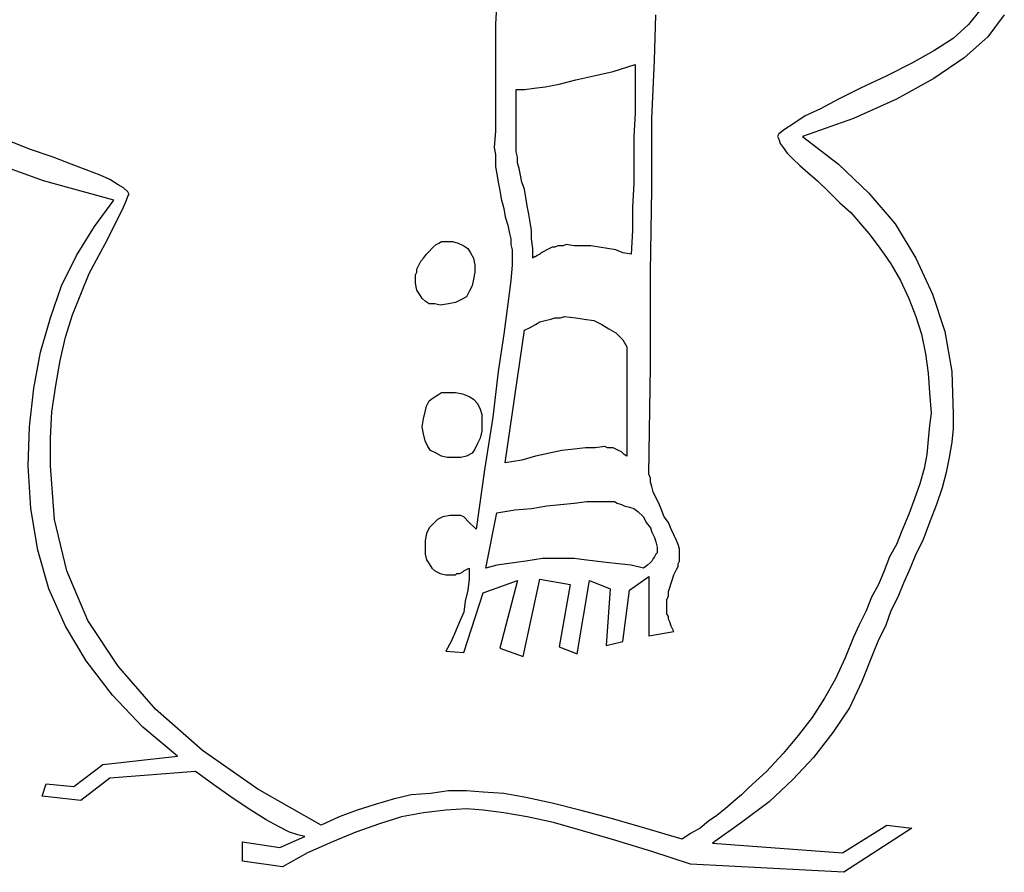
# Model space of a CAD drawing. Extents: x 0.1 to 26.3, y 0 to 2.6.
# Tile 5 of 28: x 7.9 to 9.3, y 0.1 to 1.3. Entities that reach past the tile are written whole.
import ezdxf

# ---------------------------------------------------------------- set-up
doc = ezdxf.new("R2010")
doc.units = 0

msp = doc.modelspace()

# ---------------------------------------------------------------- linework, layer by layer
at = {"color": 0}
for p, q in [((8.601563, 1.351563, 0.5), (8.599609, 1.316406, 0.5)), ((9.283203, 1.335938, 0.5), (9.267578, 1.316406, 0.5)), ((8.824219, 1.265625, 0.5), (8.826172, 1.330078, 0.5)), ((9.318359, 1.330078, 0.5), (9.294922, 1.298828, 0.5)), ((8.599609, 1.316406, 0.5), (8.599609, 1.28125, 0.5)), ((9.267578, 1.316406, 0.5), (9.246094, 1.296875, 0.5)), ((9.246094, 1.296875, 0.5), (9.21875, 1.279297, 0.5)), ((9.294922, 1.298828, 0.5), (9.261719, 1.269531, 0.5)), ((8.599609, 1.28125, 0.5), (8.599609, 1.25, 0.5)), ((9.21875, 1.279297, 0.5), (9.1875, 1.261719, 0.5)), ((9.261719, 1.269531, 0.5), (9.21875, 1.240234, 0.5)), ((8.765625, 1.25, 0.5), (8.796875, 1.259766, 0.5)), ((8.796875, 1.259766, 0.5), (8.796875, 1.224609, 0.5)), ((8.820313, 1.183594, 0.5), (8.824219, 1.265625, 0.5)), ((9.1875, 1.261719, 0.5), (9.152344, 1.244141, 0.5)), ((8.599609, 1.25, 0.5), (8.599609, 1.220703, 0.5)), ((8.689453, 1.232422, 0.5), (8.712891, 1.238281, 0.5)), ((8.712891, 1.238281, 0.5), (8.738281, 1.244141, 0.5)), ((8.738281, 1.244141, 0.5), (8.765625, 1.25, 0.5)), ((9.152344, 1.244141, 0.5), (9.115234, 1.226563, 0.5)), ((9.21875, 1.240234, 0.5), (9.166016, 1.210938, 0.5)), ((8.628906, 1.150391, 0.5), (8.628906, 1.224609, 0.5)), ((8.628906, 1.224609, 0.5), (8.640625, 1.224609, 0.5)), ((8.640625, 1.224609, 0.5), (8.654297, 1.226563, 0.5)), ((8.654297, 1.226563, 0.5), (8.669922, 1.228516, 0.5)), ((8.669922, 1.228516, 0.5), (8.689453, 1.232422, 0.5)), ((8.796875, 1.224609, 0.5), (8.796875, 1.191406, 0.5)), ((9.115234, 1.226563, 0.5), (9.083984, 1.210938, 0.5)), ((8.599609, 1.220703, 0.5), (8.599609, 1.191406, 0.5)), ((9.083984, 1.210938, 0.5), (9.058594, 1.197266, 0.5)), ((9.166016, 1.210938, 0.5), (9.105469, 1.183594, 0.5)), ((9.058594, 1.197266, 0.5), (9.037109, 1.1875, 0.5)), ((8.599609, 1.191406, 0.5), (8.599609, 1.166016, 0.5)), ((8.796875, 1.191406, 0.5), (8.794922, 1.158203, 0.5)), ((8.820313, 1.083984, 0.5), (8.820313, 1.183594, 0.5)), ((9.037109, 1.1875, 0.5), (9.019531, 1.175781, 0.5)), ((9.105469, 1.183594, 0.5), (9.033203, 1.158203, 0.5)), ((9.019531, 1.175781, 0.5), (9.007813, 1.167969, 0.5)), ((8.599609, 1.166016, 0.5), (8.597656, 1.142578, 0.5)), ((8.794922, 1.158203, 0.5), (8.794922, 1.125, 0.5)), ((9, 1.162109, 0.5), (8.998047, 1.158203, 0.5)), ((8.998047, 1.158203, 0.5), (9, 1.154297, 0.5)), ((9.007813, 1.167969, 0.5), (9, 1.162109, 0.5)), ((9.033203, 1.158203, 0.5), (9.083984, 1.119141, 0.5)), ((7.941406, 1.140625, 0.5), (7.912109, 1.152344, 0.5)), ((7.974609, 1.128906, 0.5), (7.941406, 1.140625, 0.5)), ((8.597656, 1.142578, 0.5), (8.599609, 1.132813, 0.5)), ((8.628906, 1.144531, 0.5), (8.628906, 1.150391, 0.5)), ((8.628906, 1.136719, 0.5), (8.628906, 1.144531, 0.5)), ((9, 1.154297, 0.5), (9.001953, 1.148438, 0.5)), ((9.001953, 1.148438, 0.5), (9.005859, 1.142578, 0.5)), ((9.005859, 1.142578, 0.5), (9.011719, 1.134766, 0.5)), ((7.960938, 1.095703, 0.5), (7.875, 1.126953, 0.5)), ((8, 1.119141, 0.5), (7.974609, 1.128906, 0.5)), ((8.599609, 1.132813, 0.5), (8.599609, 1.125, 0.5)), ((8.630859, 1.128906, 0.5), (8.628906, 1.136719, 0.5)), ((8.630859, 1.121094, 0.5), (8.630859, 1.128906, 0.5)), ((9.011719, 1.134766, 0.5), (9.019531, 1.126953, 0.5)), ((9.019531, 1.126953, 0.5), (9.029297, 1.117188, 0.5)), ((8.021484, 1.111328, 0.5), (8, 1.119141, 0.5)), ((8.599609, 1.125, 0.5), (8.599609, 1.115234, 0.5)), ((8.599609, 1.115234, 0.5), (8.601563, 1.105469, 0.5)), ((8.632813, 1.113281, 0.5), (8.630859, 1.121094, 0.5)), ((8.634766, 1.103516, 0.5), (8.632813, 1.113281, 0.5)), ((8.794922, 1.125, 0.5), (8.794922, 1.091797, 0.5)), ((9.029297, 1.117188, 0.5), (9.041016, 1.107422, 0.5)), ((9.083984, 1.119141, 0.5), (9.126953, 1.078125, 0.5)), ((8.041016, 1.103516, 0.5), (8.021484, 1.111328, 0.5)), ((8.054688, 1.097656, 0.5), (8.041016, 1.103516, 0.5)), ((8.601563, 1.105469, 0.5), (8.603516, 1.09375, 0.5)), ((8.636719, 1.09375, 0.5), (8.634766, 1.103516, 0.5)), ((9.041016, 1.107422, 0.5), (9.054688, 1.095703, 0.5)), ((8.060547, 1.068359, 0.5), (7.960938, 1.095703, 0.5)), ((8.066406, 1.089844, 0.5), (8.054688, 1.097656, 0.5)), ((8.074219, 1.085938, 0.5), (8.066406, 1.089844, 0.5)), ((8.080078, 1.080078, 0.5), (8.074219, 1.085938, 0.5)), ((8.603516, 1.09375, 0.5), (8.605469, 1.082031, 0.5)), ((8.640625, 1.083984, 0.5), (8.636719, 1.09375, 0.5)), ((8.794922, 1.091797, 0.5), (8.792969, 1.058594, 0.5)), ((9.054688, 1.095703, 0.5), (9.070313, 1.080078, 0.5)), ((8.078125, 1.068359, 0.5), (8.080078, 1.074219, 0.5)), ((8.082031, 1.076172, 0.5), (8.080078, 1.080078, 0.5)), ((8.080078, 1.074219, 0.5), (8.082031, 1.076172, 0.5)), ((8.605469, 1.082031, 0.5), (8.607422, 1.070313, 0.5)), ((8.642578, 1.072266, 0.5), (8.640625, 1.083984, 0.5)), ((8.644531, 1.060547, 0.5), (8.642578, 1.072266, 0.5)), ((8.818359, 0.966797, 0.5), (8.820313, 1.083984, 0.5)), ((9.070313, 1.080078, 0.5), (9.085938, 1.064453, 0.5)), ((9.126953, 1.078125, 0.5), (9.164063, 1.035156, 0.5)), ((8.033203, 1.03125, 0.5), (8.060547, 1.068359, 0.5)), ((8.068359, 1.046875, 0.5), (8.074219, 1.058594, 0.5)), ((8.074219, 1.058594, 0.5), (8.078125, 1.068359, 0.5)), ((8.607422, 1.070313, 0.5), (8.611328, 1.056641, 0.5)), ((8.646484, 1.048828, 0.5), (8.644531, 1.060547, 0.5)), ((8.792969, 1.058594, 0.5), (8.792969, 1.025391, 0.5)), ((9.085938, 1.064453, 0.5), (9.101563, 1.050781, 0.5)), ((8.060547, 1.03125, 0.5), (8.068359, 1.046875, 0.5)), ((8.611328, 1.056641, 0.5), (8.613281, 1.044922, 0.5)), ((8.613281, 1.044922, 0.5), (8.617188, 1.033203, 0.5)), ((8.648438, 1.037109, 0.5), (8.646484, 1.048828, 0.5)), ((9.101563, 1.050781, 0.5), (9.115234, 1.035156, 0.5)), ((8.007813, 0.990234, 0.5), (8.033203, 1.03125, 0.5)), ((8.050781, 1.011719, 0.5), (8.060547, 1.03125, 0.5)), ((8.617188, 1.033203, 0.5), (8.619141, 1.021484, 0.5)), ((8.650391, 1.025391, 0.5), (8.648438, 1.037109, 0.5)), ((9.115234, 1.035156, 0.5), (9.126953, 1.021484, 0.5)), ((9.164063, 1.035156, 0.5), (9.193359, 0.986328, 0.5)), ((8.619141, 1.021484, 0.5), (8.621094, 1.013672, 0.5)), ((8.650391, 1.013672, 0.5), (8.650391, 1.025391, 0.5)), ((8.792969, 1.025391, 0.5), (8.791016, 0.992188, 0.5)), ((9.126953, 1.021484, 0.5), (9.138672, 1.005859, 0.5)), ((8.039063, 0.990234, 0.5), (8.050781, 1.011719, 0.5)), ((8.509766, 1, 0.5), (8.511719, 1.001953, 0.5)), ((8.511719, 1.001953, 0.5), (8.515625, 1.005859, 0.5)), ((8.515625, 1.005859, 0.5), (8.519531, 1.007813, 0.5)), ((8.519531, 1.007813, 0.5), (8.523438, 1.009766, 0.5)), ((8.523438, 1.009766, 0.5), (8.525391, 1.009766, 0.5)), ((8.525391, 1.009766, 0.5), (8.529297, 1.009766, 0.5)), ((8.529297, 1.009766, 0.5), (8.539063, 1.009766, 0.5)), ((8.539063, 1.009766, 0.5), (8.546875, 1.007813, 0.5)), ((8.546875, 1.007813, 0.5), (8.554688, 1.003906, 0.5)), ((8.554688, 1.003906, 0.5), (8.560547, 1, 0.5)), ((8.621094, 1.013672, 0.5), (8.621094, 1.005859, 0.5)), ((8.621094, 1.005859, 0.5), (8.623047, 0.998047, 0.5)), ((8.652344, 1, 0.5), (8.650391, 1.013672, 0.5)), ((8.679688, 1.001953, 0.5), (8.675781, 1, 0.5)), ((8.683594, 1.001953, 0.5), (8.679688, 1.001953, 0.5)), ((8.6875, 1.003906, 0.5), (8.683594, 1.001953, 0.5)), ((8.691406, 1.003906, 0.5), (8.6875, 1.003906, 0.5)), ((8.695313, 1.003906, 0.5), (8.691406, 1.003906, 0.5)), ((8.699219, 1.005859, 0.5), (8.695313, 1.003906, 0.5)), ((8.710938, 1.003906, 0.5), (8.699219, 1.005859, 0.5)), ((8.722656, 1.003906, 0.5), (8.710938, 1.003906, 0.5)), ((8.734375, 1.003906, 0.5), (8.722656, 1.003906, 0.5)), ((8.746094, 1.001953, 0.5), (8.734375, 1.003906, 0.5)), ((8.757813, 1, 0.5), (8.746094, 1.001953, 0.5)), ((9.138672, 1.005859, 0.5), (9.148438, 0.992188, 0.5)), ((7.986328, 0.947266, 0.5), (8.007813, 0.990234, 0.5)), ((8.025391, 0.964844, 0.5), (8.039063, 0.990234, 0.5)), ((8.498047, 0.986328, 0.5), (8.501953, 0.992188, 0.5)), ((8.501953, 0.992188, 0.5), (8.505859, 0.996094, 0.5)), ((8.505859, 0.996094, 0.5), (8.509766, 1, 0.5)), ((8.560547, 1, 0.5), (8.564453, 0.994141, 0.5)), ((8.564453, 0.994141, 0.5), (8.568359, 0.986328, 0.5)), ((8.623047, 0.998047, 0.5), (8.623047, 0.994141, 0.5)), ((8.623047, 0.994141, 0.5), (8.623047, 0.990234, 0.5)), ((8.623047, 0.990234, 0.5), (8.623047, 0.976563, 0.5)), ((8.652344, 0.986328, 0.5), (8.652344, 1, 0.5)), ((8.654297, 0.988281, 0.5), (8.652344, 0.986328, 0.5)), ((8.65625, 0.988281, 0.5), (8.654297, 0.988281, 0.5)), ((8.658203, 0.990234, 0.5), (8.65625, 0.988281, 0.5)), ((8.662109, 0.992188, 0.5), (8.658203, 0.990234, 0.5)), ((8.664063, 0.994141, 0.5), (8.662109, 0.992188, 0.5)), ((8.667969, 0.996094, 0.5), (8.664063, 0.994141, 0.5)), ((8.671875, 0.998047, 0.5), (8.667969, 0.996094, 0.5)), ((8.675781, 1, 0.5), (8.671875, 0.998047, 0.5)), ((8.769531, 0.998047, 0.5), (8.757813, 1, 0.5)), ((8.779297, 0.994141, 0.5), (8.769531, 0.998047, 0.5)), ((8.791016, 0.992188, 0.5), (8.779297, 0.994141, 0.5)), ((9.148438, 0.992188, 0.5), (9.158203, 0.978516, 0.5)), ((8.488281, 0.970703, 0.5), (8.490234, 0.974609, 0.5)), ((8.490234, 0.974609, 0.5), (8.492188, 0.978516, 0.5)), ((8.492188, 0.978516, 0.5), (8.494141, 0.982422, 0.5)), ((8.494141, 0.982422, 0.5), (8.498047, 0.986328, 0.5)), ((8.568359, 0.986328, 0.5), (8.570313, 0.976563, 0.5)), ((8.570313, 0.976563, 0.5), (8.570313, 0.966797, 0.5)), ((8.623047, 0.976563, 0.5), (8.621094, 0.955078, 0.5)), ((8.652344, 0.986328, 0.5), (8.652344, 0.986328, 0.5)), ((9.158203, 0.978516, 0.5), (9.171875, 0.955078, 0.5)), ((9.193359, 0.986328, 0.5), (9.216797, 0.935547, 0.5)), ((8.013672, 0.935547, 0.5), (8.025391, 0.964844, 0.5)), ((8.486328, 0.962891, 0.5), (8.488281, 0.966797, 0.5)), ((8.486328, 0.958984, 0.5), (8.486328, 0.962891, 0.5)), ((8.488281, 0.966797, 0.5), (8.488281, 0.970703, 0.5)), ((8.570313, 0.966797, 0.5), (8.568359, 0.957031, 0.5)), ((8.818359, 0.833984, 0.5), (8.818359, 0.966797, 0.5)), ((7.970703, 0.902344, 0.5), (7.986328, 0.947266, 0.5)), ((8.486328, 0.951172, 0.5), (8.486328, 0.958984, 0.5)), ((8.488281, 0.941406, 0.5), (8.486328, 0.951172, 0.5)), ((8.566406, 0.947266, 0.5), (8.5625, 0.939453, 0.5)), ((8.568359, 0.957031, 0.5), (8.566406, 0.947266, 0.5)), ((8.621094, 0.955078, 0.5), (8.617188, 0.921875, 0.5)), ((9.171875, 0.955078, 0.5), (9.183594, 0.929688, 0.5)), ((8.001953, 0.90625, 0.5), (8.013672, 0.935547, 0.5)), ((8.492188, 0.935547, 0.5), (8.488281, 0.941406, 0.5)), ((8.496094, 0.929688, 0.5), (8.492188, 0.935547, 0.5)), ((8.5625, 0.939453, 0.5), (8.558594, 0.931641, 0.5)), ((9.216797, 0.935547, 0.5), (9.234375, 0.882813, 0.5)), ((8.5, 0.925781, 0.5), (8.496094, 0.929688, 0.5)), ((8.505859, 0.921875, 0.5), (8.5, 0.925781, 0.5)), ((8.513672, 0.921875, 0.5), (8.505859, 0.921875, 0.5)), ((8.521484, 0.919922, 0.5), (8.513672, 0.921875, 0.5)), ((8.533203, 0.921875, 0.5), (8.521484, 0.919922, 0.5)), ((8.542969, 0.923828, 0.5), (8.533203, 0.921875, 0.5)), ((8.550781, 0.927734, 0.5), (8.542969, 0.923828, 0.5)), ((8.558594, 0.931641, 0.5), (8.550781, 0.927734, 0.5)), ((8.617188, 0.921875, 0.5), (8.611328, 0.878906, 0.5)), ((9.183594, 0.929688, 0.5), (9.193359, 0.904297, 0.5)), ((7.992188, 0.875, 0.5), (8.001953, 0.90625, 0.5)), ((8.691406, 0.902344, 0.5), (8.697266, 0.904297, 0.5)), ((8.697266, 0.904297, 0.5), (8.712891, 0.902344, 0.5)), ((9.193359, 0.904297, 0.5), (9.201172, 0.878906, 0.5)), ((7.957031, 0.853516, 0.5), (7.970703, 0.902344, 0.5)), ((8.648438, 0.888672, 0.5), (8.65625, 0.892578, 0.5)), ((8.65625, 0.892578, 0.5), (8.662109, 0.896484, 0.5)), ((8.662109, 0.896484, 0.5), (8.669922, 0.898438, 0.5)), ((8.669922, 0.898438, 0.5), (8.677734, 0.900391, 0.5)), ((8.677734, 0.900391, 0.5), (8.683594, 0.902344, 0.5)), ((8.683594, 0.902344, 0.5), (8.691406, 0.902344, 0.5)), ((8.712891, 0.902344, 0.5), (8.724609, 0.900391, 0.5)), ((8.724609, 0.900391, 0.5), (8.738281, 0.898438, 0.5)), ((8.738281, 0.898438, 0.5), (8.75, 0.892578, 0.5)), ((8.75, 0.892578, 0.5), (8.759766, 0.886719, 0.5)), ((8.611328, 0.878906, 0.5), (8.603516, 0.826172, 0.5)), ((8.613281, 0.697266, 0.5), (8.640625, 0.884766, 0.5)), ((8.640625, 0.884766, 0.5), (8.648438, 0.888672, 0.5)), ((8.759766, 0.886719, 0.5), (8.769531, 0.880859, 0.5)), ((8.769531, 0.880859, 0.5), (8.779297, 0.871094, 0.5)), ((9.201172, 0.878906, 0.5), (9.207031, 0.851563, 0.5)), ((9.234375, 0.882813, 0.5), (9.244141, 0.826172, 0.5)), ((7.984375, 0.841797, 0.5), (7.992188, 0.875, 0.5)), ((8.779297, 0.871094, 0.5), (8.785156, 0.861328, 0.5)), ((7.947266, 0.802734, 0.5), (7.957031, 0.853516, 0.5)), ((8.785156, 0.861328, 0.5), (8.785156, 0.707031, 0.5)), ((9.207031, 0.851563, 0.5), (9.210938, 0.824219, 0.5)), ((7.978516, 0.806641, 0.5), (7.984375, 0.841797, 0.5)), ((8.603516, 0.826172, 0.5), (8.595703, 0.761719, 0.5)), ((8.816406, 0.681641, 0.5), (8.818359, 0.833984, 0.5)), ((9.210938, 0.824219, 0.5), (9.212891, 0.796875, 0.5)), ((9.244141, 0.826172, 0.5), (9.246094, 0.765625, 0.5)), ((7.941406, 0.748047, 0.5), (7.947266, 0.802734, 0.5)), ((7.972656, 0.769531, 0.5), (7.978516, 0.806641, 0.5)), ((8.511719, 0.789063, 0.5), (8.517578, 0.792969, 0.5)), ((8.517578, 0.792969, 0.5), (8.523438, 0.796875, 0.5)), ((8.523438, 0.796875, 0.5), (8.53125, 0.796875, 0.5)), ((8.53125, 0.796875, 0.5), (8.542969, 0.796875, 0.5)), ((8.542969, 0.796875, 0.5), (8.552734, 0.794922, 0.5)), ((8.552734, 0.794922, 0.5), (8.5625, 0.791016, 0.5)), ((9.212891, 0.796875, 0.5), (9.214844, 0.767578, 0.5)), ((8.501953, 0.777344, 0.5), (8.505859, 0.785156, 0.5)), ((8.505859, 0.785156, 0.5), (8.511719, 0.789063, 0.5)), ((8.5625, 0.791016, 0.5), (8.568359, 0.787109, 0.5)), ((8.568359, 0.787109, 0.5), (8.574219, 0.78125, 0.5)), ((8.574219, 0.78125, 0.5), (8.578125, 0.773438, 0.5)), ((7.970703, 0.732422, 0.5), (7.972656, 0.769531, 0.5)), ((8.498047, 0.759766, 0.5), (8.5, 0.769531, 0.5)), ((8.5, 0.769531, 0.5), (8.501953, 0.777344, 0.5)), ((8.578125, 0.773438, 0.5), (8.580078, 0.765625, 0.5)), ((8.580078, 0.765625, 0.5), (8.580078, 0.755859, 0.5)), ((9.214844, 0.767578, 0.5), (9.212891, 0.75, 0.5)), ((9.246094, 0.765625, 0.5), (9.246094, 0.746094, 0.5)), ((8.496094, 0.748047, 0.5), (8.498047, 0.759766, 0.5)), ((8.580078, 0.755859, 0.5), (8.580078, 0.742188, 0.5)), ((8.595703, 0.761719, 0.5), (8.583984, 0.6875, 0.5)), ((7.939453, 0.693359, 0.5), (7.941406, 0.748047, 0.5)), ((8.498047, 0.738281, 0.5), (8.496094, 0.748047, 0.5)), ((8.5, 0.728516, 0.5), (8.498047, 0.738281, 0.5)), ((8.580078, 0.742188, 0.5), (8.578125, 0.732422, 0.5)), ((9.212891, 0.75, 0.5), (9.210938, 0.730469, 0.5)), ((9.246094, 0.746094, 0.5), (9.244141, 0.726563, 0.5)), ((7.970703, 0.693359, 0.5), (7.970703, 0.732422, 0.5)), ((8.503906, 0.720703, 0.5), (8.5, 0.728516, 0.5)), ((8.574219, 0.724609, 0.5), (8.570313, 0.716797, 0.5)), ((8.578125, 0.732422, 0.5), (8.574219, 0.724609, 0.5)), ((9.210938, 0.730469, 0.5), (9.208984, 0.708984, 0.5)), ((9.244141, 0.726563, 0.5), (9.240234, 0.705078, 0.5)), ((8.507813, 0.714844, 0.5), (8.503906, 0.720703, 0.5)), ((8.515625, 0.710938, 0.5), (8.507813, 0.714844, 0.5)), ((8.523438, 0.707031, 0.5), (8.515625, 0.710938, 0.5)), ((8.566406, 0.710938, 0.5), (8.558594, 0.707031, 0.5)), ((8.570313, 0.716797, 0.5), (8.566406, 0.710938, 0.5)), ((8.675781, 0.710938, 0.5), (8.65625, 0.707031, 0.5)), ((8.693359, 0.714844, 0.5), (8.675781, 0.710938, 0.5)), ((8.710938, 0.716797, 0.5), (8.693359, 0.714844, 0.5)), ((8.726563, 0.71875, 0.5), (8.710938, 0.716797, 0.5)), ((8.740234, 0.71875, 0.5), (8.726563, 0.71875, 0.5)), ((8.753906, 0.720703, 0.5), (8.740234, 0.71875, 0.5)), ((8.757813, 0.71875, 0.5), (8.753906, 0.720703, 0.5)), ((8.761719, 0.71875, 0.5), (8.757813, 0.71875, 0.5)), ((8.765625, 0.71875, 0.5), (8.761719, 0.71875, 0.5)), ((8.769531, 0.716797, 0.5), (8.765625, 0.71875, 0.5)), ((8.773438, 0.714844, 0.5), (8.769531, 0.716797, 0.5)), ((8.777344, 0.712891, 0.5), (8.773438, 0.714844, 0.5)), ((8.78125, 0.708984, 0.5), (8.777344, 0.712891, 0.5)), ((8.53125, 0.705078, 0.5), (8.523438, 0.707031, 0.5)), ((8.542969, 0.705078, 0.5), (8.53125, 0.705078, 0.5)), ((8.550781, 0.705078, 0.5), (8.542969, 0.705078, 0.5)), ((8.558594, 0.707031, 0.5), (8.550781, 0.705078, 0.5)), ((8.636719, 0.701172, 0.5), (8.613281, 0.697266, 0.5)), ((8.65625, 0.707031, 0.5), (8.636719, 0.701172, 0.5)), ((8.785156, 0.707031, 0.5), (8.78125, 0.708984, 0.5)), ((9.208984, 0.708984, 0.5), (9.205078, 0.689453, 0.5)), ((9.240234, 0.705078, 0.5), (9.236328, 0.683594, 0.5)), ((7.943359, 0.632813, 0.5), (7.939453, 0.693359, 0.5)), ((7.976563, 0.617188, 0.5), (7.970703, 0.693359, 0.5)), ((8.583984, 0.6875, 0.5), (8.572266, 0.603516, 0.5)), ((8.818359, 0.675781, 0.5), (8.816406, 0.681641, 0.5)), ((9.205078, 0.689453, 0.5), (9.199219, 0.667969, 0.5)), ((9.236328, 0.683594, 0.5), (9.230469, 0.662109, 0.5)), ((8.818359, 0.669922, 0.5), (8.818359, 0.675781, 0.5)), ((8.820313, 0.664063, 0.5), (8.818359, 0.669922, 0.5)), ((9.199219, 0.667969, 0.5), (9.191406, 0.646484, 0.5)), ((8.822266, 0.65625, 0.5), (8.820313, 0.664063, 0.5)), ((8.826172, 0.648438, 0.5), (8.822266, 0.65625, 0.5)), ((9.230469, 0.662109, 0.5), (9.222656, 0.638672, 0.5)), ((8.691406, 0.638672, 0.5), (8.710938, 0.640625, 0.5)), ((8.710938, 0.640625, 0.5), (8.728516, 0.642578, 0.5)), ((8.728516, 0.642578, 0.5), (8.744141, 0.642578, 0.5)), ((8.744141, 0.642578, 0.5), (8.757813, 0.642578, 0.5)), ((8.757813, 0.642578, 0.5), (8.761719, 0.642578, 0.5)), ((8.761719, 0.642578, 0.5), (8.767578, 0.642578, 0.5)), ((8.767578, 0.642578, 0.5), (8.771484, 0.640625, 0.5)), ((8.771484, 0.640625, 0.5), (8.777344, 0.638672, 0.5)), ((8.830078, 0.640625, 0.5), (8.826172, 0.648438, 0.5)), ((8.833984, 0.630859, 0.5), (8.830078, 0.640625, 0.5)), ((9.191406, 0.646484, 0.5), (9.183594, 0.625, 0.5)), ((7.953125, 0.574219, 0.5), (7.943359, 0.632813, 0.5)), ((8.585938, 0.548828, 0.5), (8.601563, 0.626953, 0.5)), ((8.601563, 0.626953, 0.5), (8.626953, 0.630859, 0.5)), ((8.626953, 0.630859, 0.5), (8.650391, 0.632813, 0.5)), ((8.650391, 0.632813, 0.5), (8.671875, 0.636719, 0.5)), ((8.671875, 0.636719, 0.5), (8.691406, 0.638672, 0.5)), ((8.777344, 0.638672, 0.5), (8.78125, 0.636719, 0.5)), ((8.78125, 0.636719, 0.5), (8.789063, 0.634766, 0.5)), ((8.789063, 0.634766, 0.5), (8.794922, 0.632813, 0.5)), ((8.794922, 0.632813, 0.5), (8.800781, 0.628906, 0.5)), ((8.800781, 0.628906, 0.5), (8.808594, 0.621094, 0.5)), ((8.837891, 0.621094, 0.5), (8.833984, 0.630859, 0.5)), ((9.222656, 0.638672, 0.5), (9.212891, 0.613281, 0.5)), ((7.994141, 0.544922, 0.5), (7.976563, 0.617188, 0.5)), ((8.517578, 0.617188, 0.5), (8.511719, 0.611328, 0.5)), ((8.525391, 0.621094, 0.5), (8.517578, 0.617188, 0.5)), ((8.535156, 0.623047, 0.5), (8.525391, 0.621094, 0.5)), ((8.544922, 0.623047, 0.5), (8.535156, 0.623047, 0.5)), ((8.548828, 0.623047, 0.5), (8.544922, 0.623047, 0.5)), ((8.550781, 0.623047, 0.5), (8.548828, 0.623047, 0.5)), ((8.554688, 0.621094, 0.5), (8.550781, 0.623047, 0.5)), ((8.556641, 0.619141, 0.5), (8.554688, 0.621094, 0.5)), ((8.560547, 0.615234, 0.5), (8.556641, 0.619141, 0.5)), ((8.564453, 0.611328, 0.5), (8.560547, 0.615234, 0.5)), ((8.808594, 0.621094, 0.5), (8.8125, 0.613281, 0.5)), ((8.8125, 0.613281, 0.5), (8.818359, 0.605469, 0.5)), ((8.84375, 0.613281, 0.5), (8.837891, 0.621094, 0.5)), ((8.847656, 0.603516, 0.5), (8.84375, 0.613281, 0.5)), ((9.183594, 0.625, 0.5), (9.173828, 0.601563, 0.5)), ((9.212891, 0.613281, 0.5), (9.203125, 0.587891, 0.5)), ((8.505859, 0.605469, 0.5), (8.501953, 0.597656, 0.5)), ((8.511719, 0.611328, 0.5), (8.505859, 0.605469, 0.5)), ((8.568359, 0.607422, 0.5), (8.564453, 0.611328, 0.5)), ((8.572266, 0.603516, 0.5), (8.568359, 0.607422, 0.5)), ((8.818359, 0.605469, 0.5), (8.820313, 0.599609, 0.5)), ((8.820313, 0.599609, 0.5), (8.824219, 0.591797, 0.5)), ((8.851563, 0.595703, 0.5), (8.847656, 0.603516, 0.5)), ((9.173828, 0.601563, 0.5), (9.166016, 0.582031, 0.5)), ((8.501953, 0.597656, 0.5), (8.5, 0.587891, 0.5)), ((8.5, 0.587891, 0.5), (8.5, 0.578125, 0.5)), ((8.824219, 0.591797, 0.5), (8.826172, 0.585938, 0.5)), ((8.826172, 0.585938, 0.5), (8.828125, 0.578125, 0.5)), ((8.855469, 0.587891, 0.5), (8.851563, 0.595703, 0.5)), ((8.857422, 0.582031, 0.5), (8.855469, 0.587891, 0.5)), ((9.203125, 0.587891, 0.5), (9.193359, 0.568359, 0.5)), ((7.96875, 0.519531, 0.5), (7.953125, 0.574219, 0.5)), ((8.5, 0.578125, 0.5), (8.5, 0.568359, 0.5)), ((8.828125, 0.570313, 0.5), (8.826172, 0.568359, 0.5)), ((8.828125, 0.578125, 0.5), (8.828125, 0.572266, 0.5)), ((8.828125, 0.572266, 0.5), (8.828125, 0.570313, 0.5)), ((8.859375, 0.576172, 0.5), (8.857422, 0.582031, 0.5)), ((8.859375, 0.570313, 0.5), (8.859375, 0.576172, 0.5)), ((8.859375, 0.564453, 0.5), (8.859375, 0.570313, 0.5)), ((9.166016, 0.582031, 0.5), (9.15625, 0.564453, 0.5)), ((8.5, 0.568359, 0.5), (8.501953, 0.560547, 0.5)), ((8.501953, 0.560547, 0.5), (8.505859, 0.554688, 0.5)), ((8.628906, 0.556641, 0.5), (8.615234, 0.554688, 0.5)), ((8.642578, 0.558594, 0.5), (8.628906, 0.556641, 0.5)), ((8.654297, 0.560547, 0.5), (8.642578, 0.558594, 0.5)), ((8.666016, 0.5625, 0.5), (8.654297, 0.560547, 0.5)), ((8.677734, 0.5625, 0.5), (8.666016, 0.5625, 0.5)), ((8.6875, 0.5625, 0.5), (8.677734, 0.5625, 0.5)), ((8.699219, 0.5625, 0.5), (8.6875, 0.5625, 0.5)), ((8.710938, 0.5625, 0.5), (8.699219, 0.5625, 0.5)), ((8.724609, 0.560547, 0.5), (8.710938, 0.5625, 0.5)), ((8.740234, 0.558594, 0.5), (8.724609, 0.560547, 0.5)), ((8.755859, 0.556641, 0.5), (8.740234, 0.558594, 0.5)), ((8.773438, 0.554688, 0.5), (8.755859, 0.556641, 0.5)), ((8.818359, 0.556641, 0.5), (8.814453, 0.552734, 0.5)), ((8.820313, 0.558594, 0.5), (8.818359, 0.556641, 0.5)), ((8.822266, 0.5625, 0.5), (8.820313, 0.558594, 0.5)), ((8.824219, 0.564453, 0.5), (8.822266, 0.5625, 0.5)), ((8.826172, 0.568359, 0.5), (8.824219, 0.564453, 0.5)), ((8.857422, 0.554688, 0.5), (8.859375, 0.558594, 0.5)), ((8.859375, 0.5625, 0.5), (8.859375, 0.564453, 0.5)), ((8.859375, 0.560547, 0.5), (8.859375, 0.5625, 0.5)), ((8.859375, 0.558594, 0.5), (8.859375, 0.560547, 0.5)), ((9.15625, 0.564453, 0.5), (9.148438, 0.544922, 0.5)), ((9.193359, 0.568359, 0.5), (9.185547, 0.548828, 0.5)), ((8.023438, 0.474609, 0.5), (7.994141, 0.544922, 0.5)), ((8.505859, 0.554688, 0.5), (8.509766, 0.548828, 0.5)), ((8.509766, 0.548828, 0.5), (8.513672, 0.544922, 0.5)), ((8.513672, 0.544922, 0.5), (8.521484, 0.541016, 0.5)), ((8.548828, 0.541016, 0.5), (8.552734, 0.542969, 0.5)), ((8.552734, 0.542969, 0.5), (8.554688, 0.544922, 0.5)), ((8.554688, 0.544922, 0.5), (8.558594, 0.546875, 0.5)), ((8.558594, 0.546875, 0.5), (8.5625, 0.548828, 0.5)), ((8.5625, 0.548828, 0.5), (8.5625, 0.533203, 0.5)), ((8.601563, 0.552734, 0.5), (8.585938, 0.548828, 0.5)), ((8.615234, 0.554688, 0.5), (8.601563, 0.552734, 0.5)), ((8.791016, 0.552734, 0.5), (8.773438, 0.554688, 0.5)), ((8.808594, 0.548828, 0.5), (8.791016, 0.552734, 0.5)), ((8.814453, 0.552734, 0.5), (8.808594, 0.548828, 0.5)), ((8.851563, 0.539063, 0.5), (8.853516, 0.542969, 0.5)), ((8.853516, 0.542969, 0.5), (8.855469, 0.546875, 0.5)), ((8.855469, 0.546875, 0.5), (8.857422, 0.550781, 0.5)), ((8.857422, 0.550781, 0.5), (8.857422, 0.554688, 0.5)), ((9.148438, 0.544922, 0.5), (9.140625, 0.525391, 0.5)), ((9.185547, 0.548828, 0.5), (9.175781, 0.527344, 0.5)), ((8.521484, 0.541016, 0.5), (8.529297, 0.539063, 0.5)), ((8.529297, 0.539063, 0.5), (8.537109, 0.539063, 0.5)), ((8.537109, 0.539063, 0.5), (8.541016, 0.539063, 0.5)), ((8.541016, 0.539063, 0.5), (8.542969, 0.539063, 0.5)), ((8.542969, 0.539063, 0.5), (8.544922, 0.541016, 0.5)), ((8.544922, 0.541016, 0.5), (8.548828, 0.541016, 0.5)), ((8.5625, 0.533203, 0.5), (8.560547, 0.517578, 0.5)), ((8.582031, 0.513672, 0.5), (8.630859, 0.53125, 0.5)), ((8.630859, 0.53125, 0.5), (8.605469, 0.435547, 0.5)), ((8.638672, 0.423828, 0.5), (8.662109, 0.533203, 0.5)), ((8.662109, 0.533203, 0.5), (8.705078, 0.525391, 0.5)), ((8.714844, 0.427734, 0.5), (8.732422, 0.53125, 0.5)), ((8.732422, 0.53125, 0.5), (8.761719, 0.519531, 0.5)), ((8.789063, 0.517578, 0.5), (8.816406, 0.537109, 0.5)), ((8.816406, 0.537109, 0.5), (8.816406, 0.453125, 0.5)), ((8.847656, 0.527344, 0.5), (8.849609, 0.533203, 0.5)), ((8.849609, 0.533203, 0.5), (8.851563, 0.539063, 0.5)), ((7.992188, 0.466797, 0.5), (7.96875, 0.519531, 0.5)), ((8.560547, 0.517578, 0.5), (8.556641, 0.501953, 0.5)), ((8.705078, 0.525391, 0.5), (8.689453, 0.4375, 0.5)), ((8.761719, 0.519531, 0.5), (8.755859, 0.439453, 0.5)), ((8.779297, 0.445313, 0.5), (8.789063, 0.517578, 0.5)), ((8.84375, 0.515625, 0.5), (8.845703, 0.521484, 0.5)), ((8.84375, 0.509766, 0.5), (8.84375, 0.515625, 0.5)), ((8.845703, 0.521484, 0.5), (8.847656, 0.527344, 0.5)), ((9.140625, 0.525391, 0.5), (9.130859, 0.507813, 0.5)), ((9.175781, 0.527344, 0.5), (9.167969, 0.507813, 0.5)), ((8.554688, 0.429688, 0.5), (8.582031, 0.513672, 0.5)), ((8.556641, 0.501953, 0.5), (8.554688, 0.486328, 0.5)), ((8.841797, 0.503906, 0.5), (8.84375, 0.509766, 0.5)), ((8.841797, 0.498047, 0.5), (8.841797, 0.503906, 0.5)), ((9.130859, 0.507813, 0.5), (9.123047, 0.488281, 0.5)), ((9.167969, 0.507813, 0.5), (9.158203, 0.488281, 0.5)), ((8.841797, 0.490234, 0.5), (8.841797, 0.498047, 0.5)), ((8.841797, 0.488281, 0.5), (8.841797, 0.490234, 0.5)), ((8.841797, 0.484375, 0.5), (8.841797, 0.488281, 0.5)), ((9.123047, 0.488281, 0.5), (9.113281, 0.46875, 0.5)), ((9.158203, 0.488281, 0.5), (9.150391, 0.466797, 0.5)), ((8.066406, 0.410156, 0.5), (8.023438, 0.474609, 0.5)), ((8.554688, 0.486328, 0.5), (8.548828, 0.472656, 0.5)), ((8.84375, 0.480469, 0.5), (8.841797, 0.484375, 0.5)), ((8.84375, 0.476563, 0.5), (8.84375, 0.480469, 0.5)), ((8.845703, 0.472656, 0.5), (8.84375, 0.476563, 0.5)), ((8.021484, 0.417969, 0.5), (7.992188, 0.466797, 0.5)), ((8.548828, 0.472656, 0.5), (8.542969, 0.458984, 0.5)), ((8.847656, 0.466797, 0.5), (8.845703, 0.472656, 0.5)), ((8.849609, 0.462891, 0.5), (8.847656, 0.466797, 0.5)), ((8.851563, 0.458984, 0.5), (8.849609, 0.462891, 0.5)), ((9.113281, 0.46875, 0.5), (9.105469, 0.451172, 0.5)), ((9.150391, 0.466797, 0.5), (9.140625, 0.447266, 0.5)), ((8.537109, 0.445313, 0.5), (8.529297, 0.431641, 0.5)), ((8.542969, 0.458984, 0.5), (8.537109, 0.445313, 0.5)), ((8.755859, 0.439453, 0.5), (8.779297, 0.445313, 0.5)), ((8.816406, 0.453125, 0.5), (8.851563, 0.458984, 0.5)), ((9.105469, 0.451172, 0.5), (9.09375, 0.421875, 0.5)), ((9.140625, 0.447266, 0.5), (9.132813, 0.427734, 0.5)), ((8.529297, 0.431641, 0.5), (8.554688, 0.429688, 0.5)), ((8.605469, 0.435547, 0.5), (8.638672, 0.423828, 0.5)), ((8.689453, 0.4375, 0.5), (8.714844, 0.427734, 0.5)), ((8.058594, 0.369141, 0.5), (8.021484, 0.417969, 0.5)), ((9.09375, 0.421875, 0.5), (9.080078, 0.392578, 0.5)), ((9.132813, 0.427734, 0.5), (9.117188, 0.388672, 0.5)), ((8.119141, 0.349609, 0.5), (8.066406, 0.410156, 0.5)), ((9.080078, 0.392578, 0.5), (9.064453, 0.365234, 0.5)), ((9.117188, 0.388672, 0.5), (9.099609, 0.351563, 0.5)), ((8.101563, 0.324219, 0.5), (8.058594, 0.369141, 0.5)), ((9.064453, 0.365234, 0.5), (9.046875, 0.337891, 0.5)), ((8.185547, 0.291016, 0.5), (8.119141, 0.349609, 0.5)), ((9.099609, 0.351563, 0.5), (9.076172, 0.316406, 0.5)), ((9.046875, 0.337891, 0.5), (9.027344, 0.3125, 0.5)), ((8.150391, 0.283203, 0.5), (8.101563, 0.324219, 0.5)), ((9.027344, 0.3125, 0.5), (9.005859, 0.287109, 0.5)), ((9.076172, 0.316406, 0.5), (9.048828, 0.28125, 0.5)), ((8.044922, 0.271484, 0.5), (8.150391, 0.283203, 0.5)), ((8.263672, 0.236328, 0.5), (8.185547, 0.291016, 0.5)), ((9.005859, 0.287109, 0.5), (8.982422, 0.261719, 0.5)), ((9.048828, 0.28125, 0.5), (9.019531, 0.25, 0.5)), ((8.003906, 0.240234, 0.5), (8.044922, 0.271484, 0.5)), ((8.054688, 0.251953, 0.5), (8.013672, 0.220703, 0.5)), ((8.175781, 0.261719, 0.5), (8.054688, 0.251953, 0.5)), ((8.205078, 0.240234, 0.5), (8.175781, 0.261719, 0.5)), ((8.982422, 0.261719, 0.5), (8.957031, 0.238281, 0.5)), ((7.958984, 0.226563, 0.5), (7.964844, 0.244141, 0.5)), ((7.964844, 0.244141, 0.5), (8.003906, 0.240234, 0.5)), ((8.230469, 0.222656, 0.5), (8.205078, 0.240234, 0.5)), ((8.957031, 0.238281, 0.5), (8.947266, 0.228516, 0.5)), ((9.019531, 0.25, 0.5), (8.986328, 0.21875, 0.5)), ((8.013672, 0.220703, 0.5), (7.958984, 0.226563, 0.5)), ((8.253906, 0.207031, 0.5), (8.230469, 0.222656, 0.5)), ((8.353516, 0.185547, 0.5), (8.263672, 0.236328, 0.5)), ((8.455078, 0.222656, 0.5), (8.429688, 0.214844, 0.5)), ((8.480469, 0.228516, 0.5), (8.455078, 0.222656, 0.5)), ((8.507813, 0.230469, 0.5), (8.480469, 0.228516, 0.5)), ((8.533203, 0.234375, 0.5), (8.507813, 0.230469, 0.5)), ((8.558594, 0.234375, 0.5), (8.533203, 0.234375, 0.5)), ((8.582031, 0.232422, 0.5), (8.558594, 0.234375, 0.5)), ((8.611328, 0.230469, 0.5), (8.582031, 0.232422, 0.5)), ((8.642578, 0.224609, 0.5), (8.611328, 0.230469, 0.5)), ((8.679688, 0.216797, 0.5), (8.642578, 0.224609, 0.5)), ((8.947266, 0.228516, 0.5), (8.935547, 0.21875, 0.5)), ((8.429688, 0.214844, 0.5), (8.404297, 0.207031, 0.5)), ((8.558594, 0.208984, 0.5), (8.529297, 0.207031, 0.5)), ((8.582031, 0.207031, 0.5), (8.558594, 0.208984, 0.5)), ((8.71875, 0.207031, 0.5), (8.679688, 0.216797, 0.5)), ((8.923828, 0.208984, 0.5), (8.912109, 0.199219, 0.5)), ((8.935547, 0.21875, 0.5), (8.923828, 0.208984, 0.5)), ((8.986328, 0.21875, 0.5), (8.947266, 0.189453, 0.5)), ((8.275391, 0.193359, 0.5), (8.253906, 0.207031, 0.5)), ((8.378906, 0.197266, 0.5), (8.353516, 0.185547, 0.5)), ((8.404297, 0.207031, 0.5), (8.378906, 0.197266, 0.5)), ((8.466797, 0.197266, 0.5), (8.435547, 0.1875, 0.5)), ((8.498047, 0.203125, 0.5), (8.466797, 0.197266, 0.5)), ((8.529297, 0.207031, 0.5), (8.498047, 0.203125, 0.5)), ((8.611328, 0.203125, 0.5), (8.582031, 0.207031, 0.5)), ((8.644531, 0.197266, 0.5), (8.611328, 0.203125, 0.5)), ((8.681641, 0.189453, 0.5), (8.644531, 0.197266, 0.5)), ((8.763672, 0.195313, 0.5), (8.71875, 0.207031, 0.5)), ((8.810547, 0.181641, 0.5), (8.763672, 0.195313, 0.5)), ((8.912109, 0.199219, 0.5), (8.900391, 0.191406, 0.5)), ((8.292969, 0.183594, 0.5), (8.275391, 0.193359, 0.5)), ((8.308594, 0.175781, 0.5), (8.292969, 0.183594, 0.5)), ((8.435547, 0.1875, 0.5), (8.402344, 0.175781, 0.5)), ((8.722656, 0.177734, 0.5), (8.681641, 0.189453, 0.5)), ((8.863281, 0.166016, 0.5), (8.810547, 0.181641, 0.5)), ((8.888672, 0.181641, 0.5), (8.875, 0.173828, 0.5)), ((8.900391, 0.191406, 0.5), (8.888672, 0.181641, 0.5)), ((8.947266, 0.189453, 0.5), (8.90625, 0.160156, 0.5)), ((9.089844, 0.146484, 0.5), (9.152344, 0.185547, 0.5)), ((9.1875, 0.181641, 0.5), (9.091797, 0.119141, 0.5)), ((9.152344, 0.185547, 0.5), (9.1875, 0.181641, 0.5)), ((8.294922, 0.154297, 0.5), (8.330078, 0.169922, 0.5)), ((8.320313, 0.171875, 0.5), (8.308594, 0.175781, 0.5)), ((8.330078, 0.169922, 0.5), (8.320313, 0.171875, 0.5)), ((8.402344, 0.175781, 0.5), (8.369141, 0.162109, 0.5)), ((8.769531, 0.164063, 0.5), (8.722656, 0.177734, 0.5)), ((8.875, 0.173828, 0.5), (8.863281, 0.166016, 0.5)), ((8.242188, 0.134766, 0.5), (8.242188, 0.162109, 0.5)), ((8.242188, 0.162109, 0.5), (8.294922, 0.154297, 0.5)), ((8.369141, 0.162109, 0.5), (8.333984, 0.146484, 0.5)), ((8.820313, 0.148438, 0.5), (8.769531, 0.164063, 0.5)), ((8.90625, 0.160156, 0.5), (9.089844, 0.146484, 0.5)), ((8.333984, 0.146484, 0.5), (8.298828, 0.126953, 0.5)), ((8.875, 0.130859, 0.5), (8.820313, 0.148438, 0.5)), ((8.298828, 0.126953, 0.5), (8.242188, 0.134766, 0.5)), ((9.091797, 0.119141, 0.5), (8.875, 0.130859, 0.5))]:
    msp.add_line(p, q, dxfattribs=at)

doc.saveas('drawing.dxf')
